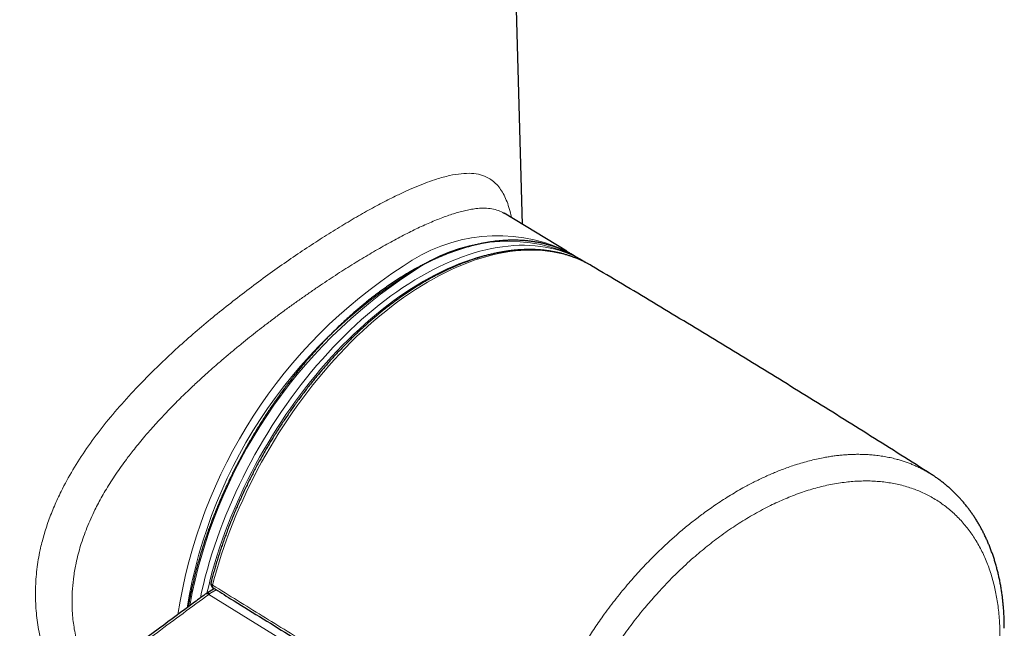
# Model space of a CAD drawing. Header units: millimetres. Extents: x 8 to 834, y 12 to 760.
# Tile 26 of 65: x 775 to 826, y 216 to 247. Entities that reach past the tile are written whole.
import ezdxf

# ---------------------------------------------------------------- set-up
doc = ezdxf.new("R2010")
doc.units = ezdxf.units.MM

msp = doc.modelspace()

# ---------------------------------------------------------------- linework, layer by layer
at = {"color": 7, "linetype": 'Continuous', "lineweight": 30}
for p, q in [((801.262, 236.449), (800.014, 281.262)), ((800.32, 237.013), (800.309, 237.021)), ((803.555, 235.059), (800.311, 237.025)), ((803.941, 234.832), (803.771, 234.926)), ((804.365, 234.587), (803.941, 234.832)), ((804.6, 234.443), (804.532, 234.486)), ((785.297, 217.597), (784.893, 217.354))]:
    msp.add_line(p, q, dxfattribs=at)
at = {"color": 252, "linetype": 'Continuous', "lineweight": 0}
for p, q in [((785.058, 217.339), (785.008, 217.303)), ((785.39, 217.539), (785.058, 217.339)), ((785.2, 217.785), (785.209, 217.779)), ((801.8, 206.947), (785.008, 217.303))]:
    msp.add_line(p, q, dxfattribs=at)
at = {"color": 252, "linetype": 'Continuous', "lineweight": 0, "flags": 128}
for points in [[(784.572, 217.118), (784.635, 217.409), (784.727, 217.804), (784.826, 218.201), (784.934, 218.599), (785.048, 218.997), (785.171, 219.397), (785.301, 219.797), (785.438, 220.197), (785.582, 220.598), (785.734, 220.998), (785.892, 221.397), (786.058, 221.795), (786.23, 222.192), (786.409, 222.588), (786.594, 222.982), (786.786, 223.374), (786.985, 223.764), (787.189, 224.151), (787.4, 224.535), (787.616, 224.917), (787.838, 225.295), (788.066, 225.669), (788.299, 226.04), (788.537, 226.407), (788.781, 226.769), (789.029, 227.126), (789.282, 227.479), (789.54, 227.827), (789.802, 228.169), (790.069, 228.506), (790.339, 228.838), (790.614, 229.163), (790.892, 229.482), (791.174, 229.794), (791.458, 230.1), (791.746, 230.399), (792.037, 230.691), (792.331, 230.975), (792.627, 231.252), (792.925, 231.522), (793.226, 231.783), (793.528, 232.037), (793.833, 232.282), (794.138, 232.519), (794.445, 232.748), (794.753, 232.968), (795.062, 233.179), (795.371, 233.381), (795.681, 233.574), (795.991, 233.757), (796.301, 233.932), (796.611, 234.097), (796.92, 234.252), (797.229, 234.397), (797.537, 234.533), (797.844, 234.659), (798.149, 234.774), (798.453, 234.88), (798.756, 234.976), (799.056, 235.061), (799.355, 235.136), (799.651, 235.201), (799.945, 235.255), (800.235, 235.299), (800.523, 235.333), (800.808, 235.356), (801.09, 235.369), (801.368, 235.371), (801.642, 235.363), (801.913, 235.344), (802.179, 235.315), (802.442, 235.275), (802.699, 235.225), (802.953, 235.164), (803.201, 235.094), (803.445, 235.012), (803.683, 234.921), (803.916, 234.82), (804.144, 234.708), (804.199, 234.679)], [(799.935, 234.974), (799.749, 234.939), (799.456, 234.875), (799.161, 234.801), (798.864, 234.716), (798.565, 234.622), (798.265, 234.517), (797.963, 234.403), (797.66, 234.279), (797.356, 234.145), (797.051, 234.001), (796.745, 233.848), (796.439, 233.685), (796.132, 233.513), (795.826, 233.331), (795.52, 233.14), (795.214, 232.941), (794.909, 232.732), (794.605, 232.515), (794.302, 232.289), (794, 232.055), (793.699, 231.813), (793.4, 231.562), (793.103, 231.304), (792.809, 231.037), (792.516, 230.763), (792.226, 230.482), (791.939, 230.194), (791.654, 229.899), (791.372, 229.596), (791.094, 229.288), (790.819, 228.973), (790.548, 228.651), (790.281, 228.324), (790.018, 227.991), (789.759, 227.653), (789.504, 227.309), (789.254, 226.961), (789.008, 226.607), (788.768, 226.249), (788.532, 225.887), (788.302, 225.521), (788.077, 225.151), (787.857, 224.777), (787.644, 224.401), (787.436, 224.021), (787.234, 223.638), (787.038, 223.253), (786.848, 222.866), (786.665, 222.476), (786.488, 222.085), (786.318, 221.693), (786.154, 221.299), (785.998, 220.905), (785.848, 220.51), (785.705, 220.114), (785.57, 219.719), (785.441, 219.324), (785.321, 218.929), (785.207, 218.535), (785.101, 218.141), (785.003, 217.75), (784.913, 217.367)], [(804.731, 234.372), (804.54, 234.475), (804.31, 234.585), (804.076, 234.686), (803.836, 234.776), (803.59, 234.856), (803.34, 234.926), (803.085, 234.985), (802.826, 235.033), (802.562, 235.072), (802.294, 235.099), (802.021, 235.116), (801.745, 235.123), (801.465, 235.119), (801.182, 235.104), (800.895, 235.079), (800.606, 235.043), (800.313, 234.997), (800.018, 234.94), (799.72, 234.873), (799.42, 234.796), (799.118, 234.708), (798.814, 234.61), (798.508, 234.502), (798.201, 234.383), (797.893, 234.255), (797.583, 234.116), (797.273, 233.968), (796.962, 233.81), (796.651, 233.642), (796.34, 233.464), (796.029, 233.278), (795.718, 233.082), (795.407, 232.877), (795.098, 232.662), (794.789, 232.439), (794.481, 232.207), (794.174, 231.967), (793.87, 231.718), (793.567, 231.462), (793.265, 231.197), (792.966, 230.924), (792.67, 230.643), (792.376, 230.355), (792.085, 230.06), (791.796, 229.758), (791.511, 229.449), (791.23, 229.133), (790.952, 228.811), (790.678, 228.482), (790.407, 228.148), (790.141, 227.808), (789.879, 227.462), (789.622, 227.111), (789.369, 226.755), (789.122, 226.395), (788.879, 226.029), (788.642, 225.66), (788.41, 225.286), (788.183, 224.909), (787.962, 224.528), (787.747, 224.144), (787.538, 223.757), (787.335, 223.367), (787.139, 222.975), (786.948, 222.581), (786.765, 222.184), (786.588, 221.786), (786.417, 221.387), (786.254, 220.987), (786.098, 220.586), (785.949, 220.184), (785.807, 219.782), (785.672, 219.38), (785.545, 218.979), (785.425, 218.578), (785.313, 218.178), (785.209, 217.779)], [(785.209, 217.779), (785.202, 217.748), (785.2, 217.72), (785.202, 217.693), (785.208, 217.67), (785.218, 217.652), (785.232, 217.637), (785.236, 217.634)], [(785.216, 217.549), (785.226, 217.592), (785.236, 217.633)]]:
    msp.add_lwpolyline(points, dxfattribs=at)
at = {"color": 7, "linetype": 'Continuous', "lineweight": 30, "flags": 128}
for points in [[(803.452, 235.12), (803.453, 235.119), (803.665, 234.99)], [(804.199, 234.679), (804.366, 234.586), (804.528, 234.489)], [(804.843, 234.307), (804.763, 234.354), (804.731, 234.372)]]:
    msp.add_lwpolyline(points, dxfattribs=at)
at = {"color": 252, "linetype": 'Continuous', "lineweight": 0}
for centre, radius, start, end in [((799.984, 227.431), 8.434, 65.7238, 125.5904), ((800.501, 227.07), 8.509, 67.3961, 125.4442), ((809.292, 212.303), 26.183, 122.885, 171.3075), ((808.759, 212.559), 25.2, 119.7567, 170.7446), ((809.84, 211.972), 26.25, 122.9381, 169.596), ((785.316, 217.732), 0.128, 155.5196, 225.1109), ((784.915, 217.155), 0.175, 57.6443, 120.036)]:
    msp.add_arc(centre, radius, start, end, dxfattribs=at)
for points, knots in [([(777.535, 211.904), (777.375, 212.192), (777.052, 212.773), (776.669, 213.691), (776.366, 214.638), (776.157, 215.601), (776.038, 216.585), (776.013, 217.585), (776.086, 218.595), (776.242, 219.52), (776.455, 220.359), (776.701, 221.117), (777.001, 221.875), (777.41, 222.759), (777.956, 223.758), (778.667, 224.862), (779.474, 225.951), (780.372, 227.03), (781.289, 228.029), (782.194, 228.946), (783.063, 229.774), (783.954, 230.576), (784.864, 231.354), (785.792, 232.109), (786.743, 232.851), (787.706, 233.575), (788.672, 234.27), (789.621, 234.925), (790.549, 235.54), (791.456, 236.114), (792.339, 236.648), (793.19, 237.137), (794.003, 237.578), (794.709, 237.934), (795.319, 238.218), (795.844, 238.444), (796.345, 238.638), (796.904, 238.828), (797.497, 238.991), (798.099, 239.092), (798.63, 239.105), (799.103, 239.035), (799.366, 238.913), (799.498, 238.851)], [0, 0, 0, 0, 0.024013, 0.04859, 0.072817, 0.096835, 0.120788, 0.145288, 0.169653, 0.194046, 0.212456, 0.231037, 0.249853, 0.268964, 0.29759, 0.326359, 0.355446, 0.385016, 0.415229, 0.439839, 0.464189, 0.488357, 0.512429, 0.536488, 0.560619, 0.585609, 0.610225, 0.634574, 0.658765, 0.682909, 0.70712, 0.731494, 0.755767, 0.780054, 0.798351, 0.816771, 0.83536, 0.854164, 0.883096, 0.911994, 0.941012, 0.970298, 1, 1, 1, 1]), ([(799.498, 238.851), (799.586, 238.796), (799.761, 238.688), (799.985, 238.467), (800.181, 238.203), (800.351, 237.893), (800.498, 237.535), (800.615, 237.169), (800.677, 236.902), (800.703, 236.788)], [0, 0, 0, 0, 0.1528147, 0.3034398, 0.452254, 0.5996508, 0.7460357, 0.8918234, 1, 1, 1, 1]), ([(800.309, 237.021), (800.29, 237.034), (800.177, 237.114), (799.939, 237.2), (799.594, 237.278), (799.231, 237.298), (798.929, 237.279), (798.702, 237.248), (798.555, 237.224), (798.408, 237.195), (798.261, 237.162), (798.115, 237.126), (797.969, 237.086), (797.825, 237.044), (797.528, 236.953), (797.059, 236.789), (796.383, 236.511), (795.67, 236.181), (794.925, 235.804), (794.152, 235.384), (793.356, 234.925), (792.532, 234.428), (791.678, 233.889), (790.938, 233.401), (790.331, 232.987), (789.865, 232.663), (789.392, 232.326), (788.912, 231.977), (788.427, 231.617), (787.968, 231.269), (787.533, 230.933), (787.12, 230.608), (786.696, 230.267), (786.262, 229.91), (785.817, 229.536), (785.407, 229.183), (784.991, 228.816), (784.548, 228.417), (784.019, 227.926), (783.429, 227.353), (782.882, 226.795), (782.411, 226.292), (782.041, 225.882), (781.711, 225.502), (781.419, 225.153), (781.162, 224.835), (780.938, 224.551), (780.71, 224.25), (780.463, 223.911), (780.195, 223.526), (779.939, 223.136), (779.703, 222.756), (779.487, 222.386), (779.289, 222.027), (779.01, 221.485), (778.682, 220.756), (778.357, 219.836), (778.14, 219.002), (778.007, 218.255), (777.937, 217.596), (777.914, 216.948), (777.939, 216.249), (778.031, 215.489), (778.209, 214.66), (778.418, 213.987), (778.617, 213.47), (778.748, 213.157), (778.839, 212.968), (778.873, 212.898)], [0, 0, 0, 0, 0.005055, 0.030725, 0.05494, 0.077704, 0.099024, 0.107006, 0.114766, 0.122304, 0.129621, 0.136718, 0.143594, 0.150251, 0.156688, 0.183584, 0.209977, 0.235901, 0.261395, 0.286498, 0.311251, 0.335537, 0.36032, 0.385637, 0.398509, 0.411528, 0.424698, 0.438023, 0.451507, 0.465153, 0.476309, 0.487851, 0.499779, 0.512097, 0.524805, 0.537904, 0.547685, 0.561282, 0.577187, 0.595402, 0.615928, 0.629437, 0.641924, 0.653386, 0.663825, 0.673239, 0.681628, 0.688993, 0.699637, 0.711118, 0.722223, 0.73295, 0.743303, 0.753281, 0.762886, 0.788139, 0.812743, 0.836743, 0.854375, 0.871715, 0.888784, 0.905605, 0.927158, 0.9496, 0.972973, 0.983286, 0.993781, 1, 1, 1, 1]), ([(801.539, 207.89), (801.567, 208.002), (801.622, 208.226), (801.713, 208.563), (801.81, 208.901), (801.917, 209.25), (802.033, 209.609), (802.16, 209.978), (802.295, 210.348), (802.437, 210.718), (802.586, 211.088), (802.755, 211.489), (802.947, 211.918), (803.163, 212.377), (803.39, 212.834), (803.619, 213.274), (803.85, 213.696), (804.071, 214.083), (804.29, 214.451), (804.505, 214.8), (804.726, 215.147), (804.953, 215.491), (805.186, 215.832), (805.445, 216.197), (805.73, 216.584), (806.043, 216.993), (806.365, 217.396), (806.683, 217.778), (806.996, 218.14), (807.307, 218.486), (807.624, 218.826), (807.949, 219.162), (808.28, 219.49), (808.583, 219.779), (808.856, 220.031), (809.099, 220.249), (809.344, 220.463), (809.592, 220.673), (809.844, 220.881), (810.1, 221.084), (810.357, 221.283), (810.631, 221.489), (810.922, 221.699), (811.248, 221.925), (811.592, 222.154), (811.955, 222.384), (812.32, 222.603), (812.651, 222.792), (812.947, 222.953), (813.207, 223.089), (813.468, 223.219), (813.731, 223.345), (813.996, 223.465), (814.262, 223.58), (814.528, 223.689), (814.809, 223.798), (815.105, 223.906), (815.433, 224.016), (815.777, 224.121), (816.135, 224.218), (816.491, 224.304), (816.811, 224.37), (817.095, 224.42), (817.343, 224.458), (817.59, 224.49), (817.837, 224.515), (818.083, 224.534), (818.329, 224.546), (818.574, 224.552), (818.83, 224.55), (819.098, 224.541), (819.392, 224.52), (819.696, 224.487), (820.009, 224.44), (820.316, 224.38), (820.59, 224.315), (820.829, 224.247), (821.037, 224.182), (821.242, 224.11), (821.445, 224.031), (821.646, 223.945), (821.845, 223.852), (822.04, 223.753), (822.242, 223.64), (822.383, 223.558), (822.457, 223.509), (822.461, 223.506)], [0, 0, 0, 0, 0.011056, 0.022111, 0.033191, 0.044271, 0.056315, 0.068362, 0.080407, 0.092521, 0.104638, 0.116753, 0.131888, 0.147022, 0.162218, 0.177414, 0.191115, 0.204827, 0.21687, 0.228914, 0.240956, 0.253069, 0.265183, 0.277295, 0.292425, 0.307554, 0.322745, 0.337935, 0.351629, 0.365335, 0.379325, 0.393316, 0.407354, 0.421393, 0.431369, 0.441345, 0.451339, 0.461333, 0.471536, 0.481739, 0.491961, 0.502183, 0.514238, 0.526301, 0.540351, 0.5544, 0.568498, 0.582597, 0.592616, 0.602635, 0.612671, 0.622708, 0.632956, 0.643204, 0.653471, 0.663738, 0.675847, 0.687964, 0.702037, 0.71611, 0.730231, 0.744353, 0.754389, 0.764425, 0.774479, 0.784533, 0.794801, 0.805068, 0.815354, 0.82564, 0.837773, 0.849914, 0.863961, 0.878008, 0.892103, 0.906199, 0.916216, 0.926234, 0.93627, 0.946305, 0.956554, 0.966802, 0.97707, 0.987337, 0.999449, 1, 1, 1, 1]), ([(826.003, 215.134), (826.002, 215.257), (826, 215.505), (825.982, 215.889), (825.952, 216.285), (825.906, 216.684), (825.848, 217.065), (825.779, 217.431), (825.696, 217.798), (825.597, 218.166), (825.482, 218.528), (825.356, 218.874), (825.219, 219.205), (825.069, 219.527), (824.904, 219.84), (824.729, 220.137), (824.547, 220.416), (824.357, 220.677), (824.152, 220.933), (823.929, 221.184), (823.691, 221.423), (823.446, 221.645), (823.195, 221.85), (822.93, 222.042), (822.654, 222.222), (822.371, 222.384), (822.085, 222.529), (821.798, 222.657), (821.494, 222.774), (821.173, 222.879), (820.84, 222.969), (820.503, 223.042), (820.165, 223.099), (819.817, 223.14), (819.459, 223.166), (819.099, 223.176), (818.741, 223.169), (818.387, 223.149), (818.017, 223.113), (817.633, 223.06), (817.239, 222.99), (816.847, 222.905), (816.458, 222.805), (816.063, 222.689), (815.662, 222.556), (815.265, 222.41), (814.875, 222.252), (814.493, 222.084), (814.099, 221.897), (813.694, 221.69), (813.284, 221.465), (812.88, 221.229), (812.484, 220.983), (812.088, 220.722), (811.691, 220.446), (811.304, 220.162), (810.928, 219.872), (810.564, 219.577), (810.193, 219.263), (809.816, 218.929), (809.44, 218.578), (809.075, 218.223), (808.721, 217.862), (808.395, 217.515), (808.095, 217.184), (807.821, 216.87), (807.528, 216.522), (807.217, 216.138), (806.891, 215.716), (806.574, 215.287), (806.256, 214.837), (805.939, 214.366), (805.624, 213.873), (805.35, 213.421), (805.113, 213.011), (804.911, 212.645), (804.698, 212.245), (804.476, 211.808), (804.25, 211.335), (804.036, 210.859), (803.827, 210.367), (803.626, 209.857), (803.435, 209.332), (803.277, 208.86), (803.148, 208.443), (803.043, 208.081), (802.979, 207.84), (802.947, 207.72)], [0, 0, 0, 0, 0.010482, 0.020965, 0.0331, 0.045235, 0.056602, 0.067973, 0.07934, 0.09171, 0.104081, 0.115927, 0.127777, 0.139623, 0.151782, 0.163942, 0.17533, 0.186722, 0.19811, 0.210498, 0.222886, 0.23474, 0.246598, 0.258452, 0.270641, 0.28283, 0.294246, 0.305665, 0.317081, 0.329497, 0.341913, 0.353791, 0.365673, 0.377551, 0.389781, 0.402011, 0.413465, 0.424923, 0.436377, 0.448839, 0.461301, 0.473229, 0.485161, 0.497089, 0.509313, 0.521537, 0.532987, 0.544441, 0.555891, 0.568355, 0.580818, 0.592755, 0.604696, 0.616634, 0.62879, 0.640947, 0.652332, 0.663721, 0.675106, 0.687491, 0.699876, 0.711726, 0.723579, 0.73543, 0.745088, 0.754749, 0.764408, 0.776659, 0.788917, 0.801175, 0.813425, 0.826858, 0.840296, 0.853729, 0.863392, 0.873056, 0.882719, 0.894976, 0.907241, 0.919506, 0.931763, 0.945207, 0.958657, 0.972101, 0.9814, 0.990701, 1, 1, 1, 1]), ([(785.131, 217.941), (785.129, 217.933), (785.124, 217.916), (785.125, 217.888), (785.132, 217.861), (785.144, 217.838), (785.158, 217.819), (785.176, 217.801), (785.192, 217.79), (785.2, 217.785)], [0, 0, 0, 0, 0.124204, 0.301973, 0.4842, 0.605963, 0.729364, 0.863484, 1, 1, 1, 1]), ([(785.209, 217.779), (786.066, 217.248), (787.78, 216.186), (790.425, 214.564), (793.14, 212.911), (795.928, 211.23), (798.726, 209.555), (800.601, 208.445), (801.539, 207.89)], [0, 0, 0, 0, 0.159284, 0.318569, 0.488919, 0.659272, 0.829634, 1, 1, 1, 1]), ([(785.008, 217.303), (785.008, 217.303), (784.119, 216.647), (782.342, 215.334), (778.795, 212.703), (774.336, 209.389), (768.964, 205.393), (761.764, 200.032), (756.365, 196.009), (752.767, 193.328)], [0, 0, 0, 0, 0.000001, 0.082385, 0.164769, 0.329538, 0.497154, 0.664769, 1, 1, 1, 1])]:
    msp.add_open_spline(points, degree=3, knots=knots, dxfattribs=at)
at = {"color": 7, "linetype": 'Continuous', "lineweight": 30}
for points, knots in [([(803.767, 234.927), (803.737, 234.944), (803.656, 234.987), (803.522, 235.052), (803.366, 235.123), (803.207, 235.189), (803.046, 235.251), (802.883, 235.308), (802.717, 235.361), (802.549, 235.409), (802.379, 235.453), (802.207, 235.492), (802.033, 235.526), (801.857, 235.555), (801.679, 235.58), (801.499, 235.601), (801.317, 235.616), (801.134, 235.627), (800.948, 235.633), (800.761, 235.634), (800.573, 235.631), (800.383, 235.623), (800.191, 235.61), (799.998, 235.593), (799.804, 235.571), (799.608, 235.544), (799.411, 235.512), (799.213, 235.476), (799.014, 235.435), (798.814, 235.389), (798.612, 235.339), (798.41, 235.284), (798.207, 235.225), (798.003, 235.161), (797.799, 235.092), (797.593, 235.019), (797.388, 234.941), (797.181, 234.859), (796.974, 234.772), (796.767, 234.681), (796.56, 234.586), (796.352, 234.486), (796.144, 234.382), (795.936, 234.273), (795.727, 234.16), (795.571, 234.072), (795.448, 234.001), (795.324, 233.929), (795.149, 233.825), (794.941, 233.696), (794.733, 233.563), (794.525, 233.426), (794.318, 233.286), (794.111, 233.141), (793.905, 232.992), (793.699, 232.84), (793.494, 232.683), (793.289, 232.523), (793.086, 232.359), (792.883, 232.192), (792.68, 232.02), (792.479, 231.846), (792.279, 231.667), (792.079, 231.486), (791.881, 231.301), (791.684, 231.112), (791.488, 230.92), (791.293, 230.725), (791.1, 230.527), (790.908, 230.326), (790.717, 230.122), (790.528, 229.914), (790.34, 229.704), (790.155, 229.491), (789.97, 229.275), (789.788, 229.057), (789.607, 228.836), (789.428, 228.612), (789.251, 228.385), (789.075, 228.157), (788.902, 227.925), (788.731, 227.692), (788.562, 227.456), (788.395, 227.218), (788.23, 226.978), (788.068, 226.736), (787.907, 226.492), (787.749, 226.246), (787.594, 225.999), (787.441, 225.749), (787.29, 225.498), (787.142, 225.246), (786.996, 224.991), (786.853, 224.736), (786.713, 224.479), (786.576, 224.221), (786.441, 223.962), (786.309, 223.701), (786.179, 223.44), (786.053, 223.177), (785.929, 222.914), (785.809, 222.65), (785.691, 222.385), (785.577, 222.12), (785.465, 221.854), (785.357, 221.587), (785.251, 221.32), (785.149, 221.053), (785.05, 220.786), (784.954, 220.518), (784.862, 220.251), (784.772, 219.983), (784.686, 219.716), (784.603, 219.448), (784.524, 219.181), (784.448, 218.915), (784.375, 218.648), (784.306, 218.383), (784.241, 218.118), (784.178, 217.853), (784.119, 217.589), (784.064, 217.326), (784.012, 217.064), (783.97, 216.839), (783.947, 216.701), (783.938, 216.65)], [0, 0, 0, 0, 0.004954, 0.013134, 0.021315, 0.029497, 0.037681, 0.045868, 0.054058, 0.062251, 0.070447, 0.078648, 0.086852, 0.095062, 0.103276, 0.111494, 0.119718, 0.127946, 0.136179, 0.144416, 0.152658, 0.160904, 0.169154, 0.177408, 0.185666, 0.193928, 0.202192, 0.21046, 0.21873, 0.227003, 0.235278, 0.243554, 0.251833, 0.260113, 0.268395, 0.276678, 0.284962, 0.293247, 0.301532, 0.309818, 0.318104, 0.326391, 0.334678, 0.342965, 0.351252, 0.359539, 0.361621, 0.365987, 0.374274, 0.382561, 0.390847, 0.399133, 0.407418, 0.415703, 0.423988, 0.432272, 0.440556, 0.44884, 0.457123, 0.465406, 0.473688, 0.481969, 0.490251, 0.498531, 0.506812, 0.515092, 0.523371, 0.53165, 0.539929, 0.548208, 0.556486, 0.564763, 0.57304, 0.581317, 0.589594, 0.59787, 0.606146, 0.614422, 0.622698, 0.630973, 0.639248, 0.647523, 0.655798, 0.664072, 0.672347, 0.680621, 0.688895, 0.697169, 0.705443, 0.713717, 0.721991, 0.730265, 0.738539, 0.746813, 0.755087, 0.763361, 0.771635, 0.779909, 0.788183, 0.796457, 0.804732, 0.813006, 0.821281, 0.829556, 0.837831, 0.846106, 0.854382, 0.862658, 0.870934, 0.87921, 0.887487, 0.895764, 0.904041, 0.912319, 0.920597, 0.928875, 0.937154, 0.945433, 0.953713, 0.961993, 0.970273, 0.978554, 0.986836, 0.995118, 1, 1, 1, 1]), ([(804.727, 234.374), (804.696, 234.391), (804.616, 234.436), (804.483, 234.505), (804.327, 234.58), (804.17, 234.65), (804.009, 234.716), (803.847, 234.777), (803.682, 234.833), (803.515, 234.886), (803.346, 234.933), (803.175, 234.976), (803.001, 235.014), (802.826, 235.047), (802.648, 235.076), (802.469, 235.1), (802.288, 235.12), (802.105, 235.135), (801.92, 235.145), (801.733, 235.15), (801.545, 235.151), (801.355, 235.146), (801.163, 235.138), (800.97, 235.124), (800.776, 235.106), (800.58, 235.082), (800.384, 235.055), (800.185, 235.022), (799.986, 234.985), (799.786, 234.943), (799.584, 234.896), (799.382, 234.845), (799.179, 234.789), (798.974, 234.729), (798.77, 234.663), (798.564, 234.594), (798.358, 234.519), (798.151, 234.441), (797.944, 234.357), (797.736, 234.269), (797.528, 234.177), (797.32, 234.081), (797.111, 233.979), (796.903, 233.874), (796.694, 233.764), (796.485, 233.65), (796.276, 233.532), (796.067, 233.41), (795.858, 233.283), (795.65, 233.152), (795.442, 233.018), (795.234, 232.879), (795.027, 232.736), (794.82, 232.589), (794.613, 232.438), (794.407, 232.284), (794.202, 232.126), (793.997, 231.964), (793.794, 231.798), (793.591, 231.628), (793.389, 231.455), (793.188, 231.279), (792.987, 231.099), (792.788, 230.915), (792.59, 230.729), (792.394, 230.538), (792.198, 230.345), (792.004, 230.148), (791.811, 229.949), (791.62, 229.746), (791.43, 229.54), (791.241, 229.331), (791.055, 229.12), (790.869, 228.905), (790.686, 228.688), (790.504, 228.468), (790.324, 228.245), (790.146, 228.02), (789.97, 227.793), (789.796, 227.563), (789.623, 227.33), (789.453, 227.096), (789.285, 226.859), (789.119, 226.62), (788.956, 226.379), (788.795, 226.136), (788.635, 225.891), (788.479, 225.644), (788.325, 225.395), (788.173, 225.145), (788.024, 224.893), (787.877, 224.64), (787.733, 224.385), (787.591, 224.129), (787.452, 223.871), (787.316, 223.612), (787.183, 223.353), (787.052, 223.092), (786.925, 222.83), (786.8, 222.567), (786.678, 222.303), (786.559, 222.039), (786.443, 221.773), (786.33, 221.508), (786.221, 221.241), (786.114, 220.975), (786.01, 220.708), (785.91, 220.44), (785.813, 220.173), (785.719, 219.905), (785.628, 219.638), (785.541, 219.37), (785.456, 219.102), (785.376, 218.835), (785.298, 218.568), (785.224, 218.302), (785.168, 218.092), (785.138, 217.972), (785.13, 217.941)], [0, 0, 0, 0, 0.005226, 0.013792, 0.022358, 0.030926, 0.039496, 0.04807, 0.056647, 0.065229, 0.073816, 0.082409, 0.091007, 0.099613, 0.108225, 0.116845, 0.125472, 0.134106, 0.142747, 0.151396, 0.160051, 0.168714, 0.177383, 0.186059, 0.194741, 0.203428, 0.212121, 0.220819, 0.229522, 0.238228, 0.246939, 0.255653, 0.26437, 0.27309, 0.281813, 0.290537, 0.299264, 0.307992, 0.316721, 0.325452, 0.334183, 0.342915, 0.351648, 0.36038, 0.369113, 0.377846, 0.386579, 0.395312, 0.404044, 0.412776, 0.421508, 0.430239, 0.438969, 0.447699, 0.456429, 0.465157, 0.473885, 0.482612, 0.491339, 0.500064, 0.50879, 0.517514, 0.526238, 0.534961, 0.543683, 0.552405, 0.561126, 0.569846, 0.578566, 0.587285, 0.596003, 0.604721, 0.613439, 0.622156, 0.630872, 0.639588, 0.648304, 0.657019, 0.665734, 0.674448, 0.683162, 0.691876, 0.70059, 0.709303, 0.718016, 0.726729, 0.735442, 0.744154, 0.752867, 0.761579, 0.770292, 0.779004, 0.787716, 0.796429, 0.805141, 0.813854, 0.822566, 0.831279, 0.839992, 0.848705, 0.857418, 0.866132, 0.874846, 0.88356, 0.892274, 0.900989, 0.909704, 0.91842, 0.927136, 0.935853, 0.94457, 0.953287, 0.962006, 0.970724, 0.979444, 0.988163, 0.996884, 1, 1, 1, 1]), ([(803.738, 234.943), (803.73, 234.948), (803.707, 234.964), (803.684, 234.978), (803.669, 234.987)], [0, 0, 0, 0, 0.367712, 1, 1, 1, 1]), ([(822.46, 223.507), (822.388, 223.553), (821.795, 223.93), (820.677, 224.635), (819.106, 225.622), (817.532, 226.605), (815.955, 227.583), (814.376, 228.557), (812.793, 229.526), (811.208, 230.492), (809.62, 231.453), (808.03, 232.41), (806.438, 233.361), (805.374, 233.992), (804.843, 234.307)], [0, 0, 0, 0, 0.012338, 0.1021281, 0.1919221, 0.2817196, 0.3715203, 0.4613239, 0.55113, 0.6409383, 0.7307485, 0.8205603, 0.9103732, 1, 1, 1, 1]), ([(826.227, 215.546), (826.227, 215.602), (826.227, 215.74), (826.222, 215.956), (826.213, 216.195), (826.2, 216.431), (826.182, 216.666), (826.16, 216.9), (826.134, 217.131), (826.104, 217.359), (826.069, 217.584), (826.031, 217.81), (825.988, 218.032), (825.941, 218.252), (825.89, 218.469), (825.834, 218.683), (825.775, 218.894), (825.712, 219.103), (825.644, 219.308), (825.572, 219.512), (825.497, 219.712), (825.417, 219.908), (825.334, 220.1), (825.247, 220.289), (825.156, 220.476), (825.061, 220.659), (824.962, 220.84), (824.859, 221.017), (824.753, 221.19), (824.643, 221.359), (824.53, 221.524), (824.415, 221.683), (824.296, 221.838), (824.174, 221.991), (824.047, 222.141), (823.917, 222.286), (823.784, 222.428), (823.647, 222.565), (823.508, 222.699), (823.365, 222.828), (823.219, 222.954), (823.07, 223.075), (822.918, 223.192), (822.763, 223.305), (822.611, 223.41), (822.509, 223.475), (822.461, 223.506)], [0, 0, 0, 0, 0.016287, 0.039893, 0.06333, 0.086674, 0.110148, 0.133693, 0.15724, 0.180144, 0.203709, 0.227202, 0.250633, 0.274009, 0.297338, 0.32063, 0.343891, 0.367132, 0.39036, 0.413596, 0.437045, 0.45988, 0.48281, 0.505808, 0.52885, 0.551909, 0.574952, 0.597948, 0.62087, 0.643691, 0.666385, 0.688884, 0.71084, 0.733498, 0.756075, 0.778583, 0.801035, 0.823446, 0.845828, 0.868197, 0.890566, 0.912946, 0.935356, 0.957699, 0.97994, 1, 1, 1, 1]), ([(785.13, 217.941), (785.127, 217.93), (785.122, 217.907), (785.118, 217.871), (785.118, 217.835), (785.123, 217.8), (785.131, 217.767), (785.144, 217.736), (785.16, 217.707), (785.18, 217.681), (785.202, 217.658), (785.219, 217.647), (785.226, 217.641)], [0, 0, 0, 0, 0.099994, 0.212397, 0.319984, 0.423354, 0.52441, 0.623627, 0.722517, 0.821106, 0.918898, 1, 1, 1, 1]), ([(784.884, 217.349), (784.884, 217.348), (784.865, 217.334), (784.846, 217.32), (784.827, 217.307)], [0, 0, 0, 0, 0.041427, 1, 1, 1, 1]), ([(784.885, 217.348), (784.892, 217.353), (784.908, 217.363), (784.938, 217.37), (784.972, 217.37), (785.009, 217.362), (785.038, 217.35), (785.055, 217.341), (785.058, 217.339)], [0, 0, 0, 0, 0.170006, 0.363161, 0.551103, 0.744484, 0.958544, 1, 1, 1, 1]), ([(785.237, 217.635), (785.536, 217.449), (786.334, 216.953), (787.636, 216.15), (789.143, 215.224), (790.657, 214.298), (792.177, 213.373), (793.703, 212.449), (795.235, 211.525), (796.774, 210.602), (798.318, 209.679), (799.869, 208.757), (800.953, 208.115), (801.521, 207.78), (801.569, 207.752)], [0, 0, 0, 0, 0.055642, 0.148503, 0.24152, 0.334694, 0.428026, 0.521517, 0.615168, 0.708979, 0.802953, 0.89709, 0.99139, 1, 1, 1, 1]), ([(784.828, 217.306), (784.616, 217.151), (783.825, 216.568), (782.333, 215.463), (780.104, 213.812), (777.322, 211.747), (773.866, 209.178), (769.302, 205.782), (763.292, 201.308), (757.494, 196.989), (753.751, 194.2), (752.585, 193.331)], [0, 0, 0, 0, 0.019542, 0.07328, 0.138477, 0.22652, 0.331808, 0.459958, 0.651365, 0.891314, 1, 1, 1, 1])]:
    msp.add_open_spline(points, degree=3, knots=knots, dxfattribs=at)

doc.saveas('drawing.dxf')
